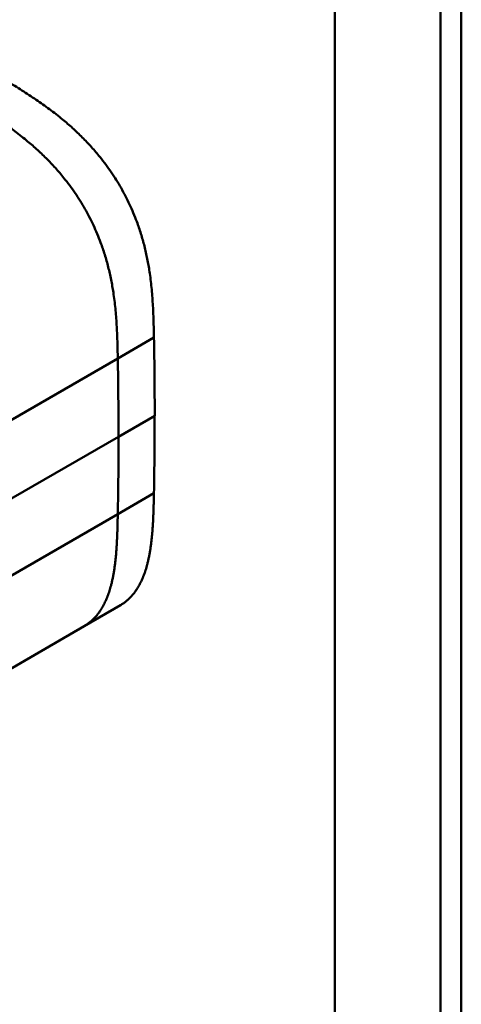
# Model space of a CAD drawing. Header units: millimetres. Extents: x 20 to 833, y 20 to 574.
# Tile 5 of 21: x 237 to 246, y 94 to 114. Entities that reach past the tile are written whole.
import ezdxf

# ---------------------------------------------------------------- set-up
doc = ezdxf.new("R2010")
doc.units = ezdxf.units.MM
doc.header["$LTSCALE"] = 2
doc.layers.add('Sichtbare Kanten(DIN)', color=7, linetype='Continuous', lineweight=50)
doc.layers.add('Sichtbare tangentiale Kanten(DIN)', color=7, linetype='Continuous', lineweight=50)

msp = doc.modelspace()

# ---------------------------------------------------------------- linework, layer by layer
at = {"layer": 'Sichtbare Kanten(DIN)'}
for p, q in [((243.237, 131.07), (243.237, 63.138)), ((245.712, 130.767), (245.712, 62.835)), ((245.307, 130.369), (245.307, 62.436)), ((238.336, 101.884), (239.044, 102.292)), ((238.336, 101.884), (228.026, 95.932))]:
    msp.add_line(p, q, dxfattribs=at)
for centre, major_axis, start_param, end_param in [((179.342, 140.849), (-42.69, 73.941), 3.926987, 3.948812), ((179.348, 140.845), (-42.685, 73.933), 3.905166, 3.926991)]:
    msp.add_ellipse(centre, major_axis=major_axis, ratio=0.57735, start_param=start_param, end_param=end_param, dxfattribs=at)
for points in [[(239.699, 107.522), (239.675, 108.832), (239.629, 109.902), (238.859, 111.222), (237.954, 111.837), (236.832, 112.53)], [(239.044, 102.292), (239.345, 102.466), (239.558, 102.791), (239.669, 103.26), (239.687, 103.836), (239.699, 104.48)]]:
    msp.add_open_spline(points, degree=5, dxfattribs=at)
at = {"layer": 'Sichtbare tangentiale Kanten(DIN)'}
for p, q in [((238.992, 107.114), (239.699, 107.522)), ((238.992, 107.114), (229.107, 101.406)), ((239.007, 105.584), (239.714, 105.992)), ((236.728, 104.269), (239.007, 105.584)), ((239.699, 104.48), (238.992, 104.071)), ((238.992, 104.071), (229.107, 98.364))]:
    msp.add_line(p, q, dxfattribs=at)
for centre, major_axis, start_param, end_param in [((178.634, 140.44), (-42.69, 73.941), 3.926988, 3.948812), ((178.641, 140.436), (-42.685, 73.933), 3.905166, 3.926992)]:
    msp.add_ellipse(centre, major_axis=major_axis, ratio=0.57735, start_param=start_param, end_param=end_param, dxfattribs=at)
for points in [[(238.992, 107.114), (238.968, 108.424), (238.922, 109.494), (238.152, 110.814), (237.247, 111.429), (236.125, 112.122)], [(238.336, 101.884), (238.638, 102.058), (238.851, 102.382), (238.962, 102.852), (238.98, 103.428), (238.992, 104.071)]]:
    msp.add_open_spline(points, degree=5, dxfattribs=at)

doc.saveas('drawing.dxf')
